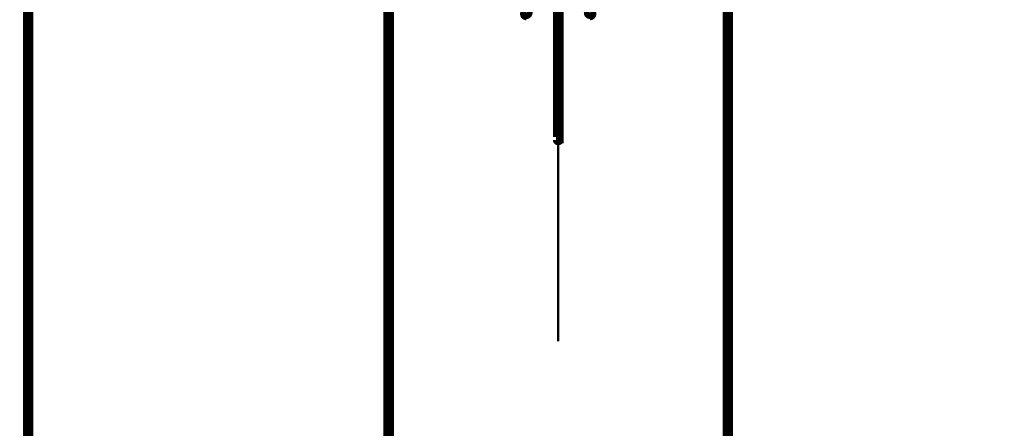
# Model space of a CAD drawing. Extents: x 35 to 575, y 26 to 553.
# Tile 56 of 125: x 95 to 141, y 344 to 364. Entities that reach past the tile are written whole.
import ezdxf

# ---------------------------------------------------------------- set-up
doc = ezdxf.new("R2010")
doc.units = 0
for name, color, linetype in [('BOTTOM', 22, 'CONTINUOUS'), ('DIMENSIONS', 3, 'CONTINUOUS'), ('DRAWING', 1, 'CONTINUOUS'), ('DRAWING2', 4, 'CONTINUOUS'), ('OUTLINES', 5, 'CONTINUOUS')]:
    doc.layers.add(name, color=color, linetype=linetype)

msp = doc.modelspace()

# ---------------------------------------------------------------- linework, layer by layer
at = {"layer": 'BOTTOM', "color": 251}
msp.add_lwpolyline([(128, 175, 0.5, 0.5, 0), (128, 375, 0, 0, 0), (128, 375, 0.3, 0.3, 0), (128.1, 375, 0.3, 0.3, 1), (127.9, 375, 0, 0, 0), (128, 374.8, 0.3, 0.3, 1), (128, 375.1, 0, 0, 0), (128, 375, 0, 0, 0), (128, 375, 0.5, 0.5, 0), (112, 375, 0, 0, 0), (112, 375, 0.3, 0.3, 0), (112, 375.1, 0.3, 0.3, 1), (112, 374.8, 0, 0, 0), (112.1, 375, 0.3, 0.3, 1), (111.9, 375, 0, 0, 0), (112, 375, 0, 0, 0), (112, 375, 0.5, 0.5, 0), (112, 175, 0.5, 0.5, 0)], format="xyseb", dxfattribs=at)
at = {"layer": 'DIMENSIONS', "color": 94}
for points in [[(95, 360.5, 0.1, 0.1, 1), (95, 360.5, 0, 0, 0), (95, 360.5, 0, 0, 0), (95, 360.5, 0.1, 0.1, 0), (95, 411, 0.1, 0.1, 0), (95, 411, 0, 0, 0), (95, 411, 0.1, 0.1, 0), (95, 411, 0.1, 0.1, 1), (95, 411, 0, 0, 0)], [(95, 267, 0.1, 0.1, 1), (95, 267, 0, 0, 0), (95, 267, 0, 0, 0), (95, 267, 0.1, 0.1, 0), (95, 401, 0.1, 0.1, 0), (95, 401, 0, 0, 0), (95, 401, 0.1, 0.1, 0), (95, 401, 0.1, 0.1, 1), (95, 401, 0, 0, 0)], [(95, 355.5, 0.1, 0.1, 1), (95, 355.5, 0, 0, 0), (95, 355.5, 0, 0, 0), (95, 355.5, 0.1, 0.1, 0), (95, 396, 0.1, 0.1, 0), (95, 396, 0, 0, 0), (95, 396, 0.1, 0.1, 0), (95, 396, 0.1, 0.1, 1), (95, 396, 0, 0, 0)], [(120, 348.5, 0.1, 0.1, 1), (120, 348.5, 0, 0, 0), (120, 348.5, 0, 0, 0), (120, 348.5, 0.1, 0.1, 0), (120, 390, 0.1, 0.1, 0), (120, 390, 0, 0, 0), (120, 390, 0.1, 0.1, 0), (120, 390, 0.1, 0.1, 1), (120, 390, 0, 0, 0)]]:
    msp.add_lwpolyline(points, format="xyseb", dxfattribs=at)
at = {"layer": 'DRAWING', "color": 2}
msp.add_lwpolyline([(120.1, 381, 0.3, 0.3, 1), (119.9, 381, 0, 0, 0), (120, 381, 0, 0, 0), (120, 381, 0.5, 0.5, 0), (120, 358, 0.5, 0.5, 0), (120, 358, 0, 0, 0), (120, 358, 0.3, 0.3, 0), (119.9, 358, 0.3, 0.3, 1), (120.1, 358, 0, 0, 0)], format="xyseb", dxfattribs=at)
at = {"layer": 'DRAWING2', "color": 171}
msp.add_lwpolyline([(250, 175, 0.5, 0.5, 0), (250, 375, 0, 0, 0), (250, 375, 0.3, 0.3, 0), (250.1, 375, 0.3, 0.3, 1), (249.9, 375, 0, 0, 0), (250, 374.8, 0.3, 0.3, 1), (250, 375.1, 0, 0, 0), (250, 375, 0, 0, 0), (250, 375, 0.5, 0.5, 0), (95, 375, 0, 0, 0), (95, 375, 0.3, 0.3, 0), (95, 375.1, 0.3, 0.3, 1), (95, 374.8, 0, 0, 0), (95.1, 375, 0.3, 0.3, 1), (94.9, 375, 0, 0, 0), (95, 375, 0, 0, 0), (95, 375, 0.5, 0.5, 0), (95, 175, 0.5, 0.5, 0)], format="xyseb", dxfattribs=at)
at = {"layer": 'OUTLINES', "color": 11}
for points in [[(118.5, 364.1, 0.3, 0.3, 1), (118.5, 363.8, 0, 0, 0), (118.5, 364, 0, 0, 0)], [(118.5, 364, 0.3, 0.3, 0), (118.4, 363.9, 0.3, 0.3, 1), (118.6, 364.1, 0, 0, 0)], [(121.4, 364.1, 0.3, 0.3, 1), (121.6, 363.9, 0, 0, 0), (121.5, 364, 0, 0, 0)], [(121.5, 364, 0.3, 0.3, 0), (121.5, 363.8, 0.3, 0.3, 1), (121.5, 364.1, 0, 0, 0)]]:
    msp.add_lwpolyline(points, format="xyseb", dxfattribs=at)

doc.saveas('drawing.dxf')
